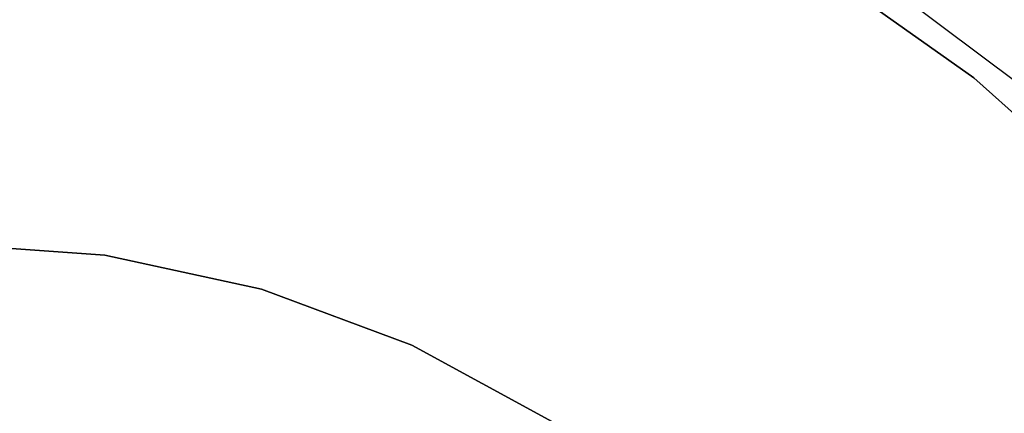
# Model space of a CAD drawing. Extents: x -4.43 to 3.97, y -4.36 to 4.03.
# Tile 28 of 32: x -0.08 to 1.98, y 1.83 to 2.65. Entities that reach past the tile are written whole.
import ezdxf

# ---------------------------------------------------------------- set-up
doc = ezdxf.new("R2010")
doc.units = 0
doc.header["$LTSCALE"] = 2.54
doc.layers.get('0').update_dxf_attribs({"color": 13, "linetype": 'CONTINUOUS'})

# ---------------------------------------------------------------- blocks, each defined once
blk = doc.blocks.new('Z_O_ENIE_CRES_STL_1')
at = {"color": 0}
for p, q in [((7.1078, 2.9212, -5.8), (7.4234, 2.6973, -5.8)), ((7.4234, 2.6973, -6.5), (7.1078, 2.9212, -6.5)), ((7.4234, 2.6973, -6.5), (7.1078, 2.9212, -6.5)), ((7.1078, 2.9212, -5.8), (7.4234, 2.6973, -5.8)), ((7.2262, 2.9039, -7.6939), (7.5144, 2.6876, -7.6939)), ((7.2262, 2.9039, -7.6939), (7.5144, 2.6876, -7.6939)), ((7.4234, 2.6973, -5.8), (7.7118, 2.4395, -5.8)), ((7.7118, 2.4395, -6.5), (7.4234, 2.6973, -6.5)), ((7.4234, 2.6973, -6.5), (7.4234, 2.6973, -5.8)), ((7.4234, 2.6973, -6.5), (7.4234, 2.6973, -5.8)), ((7.7118, 2.4395, -6.5), (7.4234, 2.6973, -6.5)), ((7.4234, 2.6973, -5.8), (7.7118, 2.4395, -5.8)), ((5.2723, 2.35), (5.6068, 2.3261)), ((5.6068, 2.3261, -0.15), (5.2723, 2.35, -0.15)), ((5.2723, 2.35), (5.6068, 2.3261)), ((5.6068, 2.3261, -0.15), (5.2723, 2.35, -0.15)), ((5.6068, 2.3261), (5.9344, 2.2548)), ((5.9344, 2.2548, -0.15), (5.6068, 2.3261, -0.15)), ((5.6068, 2.3261), (5.9344, 2.2548)), ((5.6068, 2.3261), (5.6068, 2.3261, -0.15)), ((5.9344, 2.2548, -0.15), (5.6068, 2.3261, -0.15)), ((5.6068, 2.3261), (5.6068, 2.3261, -0.15)), ((5.9344, 2.2548), (6.2485, 2.1376)), ((6.2485, 2.1376, -0.15), (5.9344, 2.2548, -0.15)), ((5.9344, 2.2548), (6.2485, 2.1376)), ((5.9344, 2.2548), (5.9344, 2.2548, -0.15)), ((6.2485, 2.1376, -0.15), (5.9344, 2.2548, -0.15)), ((5.9344, 2.2548), (5.9344, 2.2548, -0.15)), ((6.2485, 2.1376), (6.5428, 1.9769)), ((6.5428, 1.9769, -0.15), (6.2485, 2.1376, -0.15)), ((6.2485, 2.1376), (6.5428, 1.9769)), ((6.2485, 2.1376), (6.2485, 2.1376, -0.15)), ((6.5428, 1.9769, -0.15), (6.2485, 2.1376, -0.15)), ((6.2485, 2.1376), (6.2485, 2.1376, -0.15))]:
    blk.add_line(p, q, dxfattribs=at)

msp = doc.modelspace()

# ---------------------------------------------------------------- block references
at = {"color": 0}
msp.add_blockref('Z_O_ENIE_CRES_STL_1', (-5.5067, -0.1662, 4.3834), dxfattribs=at)

doc.saveas('drawing.dxf')
